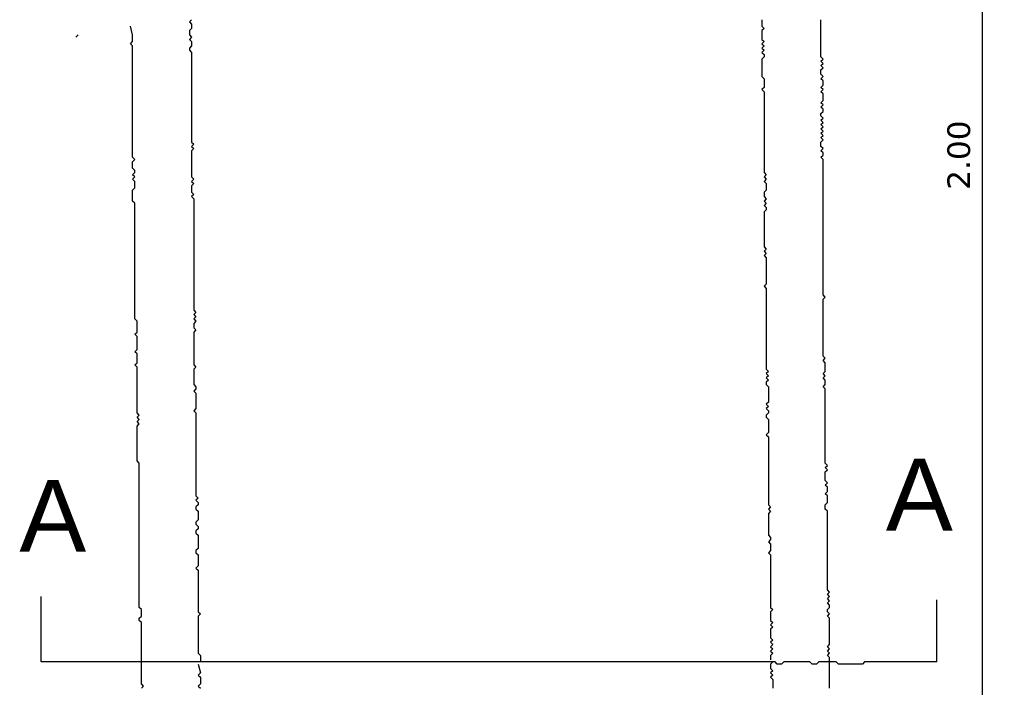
# Model space of a CAD drawing. Header units: metres. Extents: x 3221 to 4131, y 3282 to 4239.
# Tile 11 of 84: x 3259 to 3262.46, y 4225.18 to 4227.53. Entities that reach past the tile are written whole.
import ezdxf

# ---------------------------------------------------------------- set-up
doc = ezdxf.new("R2010")
doc.units = ezdxf.units.M
doc.layers.add('Cotas', color=7, linetype='Continuous')
doc.styles.get("Standard").update_dxf_attribs({"font": 'arial.ttf'})
doc.styles.add('verdana', font='verdana.ttf')
doc.dimstyles.new('ISO', dxfattribs={"dimtxt": 0.08, "dimasz": 0.06, "dimexe": 0.1, "dimexo": 0.1, "dimgap": 0.04, "dimtad": 1, "dimzin": 1, "dimdsep": 46, "dimtxsty": 'verdana', "dimblk1": 'PAB', "dimblk2": 'PAB', "dimsah": 1, "dimcen": 0, "dimse1": 1, "dimse2": 1, "dimclrd": 7, "dimclre": 8, "dimclrt": 7, "dimadec": 0, "dimazin": 0, "dimtfac": 1, "dimtix": 1, "dimtmove": 0, "dimatfit": 3, "dimldrblk": 'PAB', "dimfxl": 0.1, "dimtvp": 1, "dimtolj": 1, "dimtzin": 1, "dimarcsym": 0})

# ---------------------------------------------------------------- blocks, each defined once
blk = doc.blocks.new('PAB')
at = {"layer": 'Cotas'}
for p, q in [((0, 1.3), (0, -1.3)), ((-1.3, 0), (1.3, 0))]:
    blk.add_line(p, q, dxfattribs=at)
at = {"layer": 'Cotas', "const_width": 0.6}
blk.add_lwpolyline([(-0.3, 0, 1), (0.3, 0, 1)], format="xyb", close=True, dxfattribs=at)
blk = doc.blocks.new('*D1209')
at = {"color": 7, "lineweight": -2, "transparency": 16777216}
blk.add_line((3262.385, 4230.116), (3262.385, 4223.9899), dxfattribs=at)
at = {"layer": 'Defpoints', "color": 0, "transparency": 16777216}
for p in [(3261.7712, 4230.176), (3261.8635, 4223.9299), (3262.385, 4223.9299)]:
    blk.add_point(p, dxfattribs=at)
at = {"color": 7, "lineweight": -2, "transparency": 16777216, "xscale": 0.06, "yscale": 0.06, "zscale": 0.06}
for p, rotation in [((3262.385, 4230.176), 90), ((3262.385, 4223.9299), 270)]:
    blk.add_blockref('PAB', p, dxfattribs=dict(at, rotation=rotation))
at = {"color": 7, "transparency": 16777216, "insert": (3262.3033, 4227.053), "char_height": 0.08, "attachment_point": 5, "rotation": 90, "style": 'verdana'}
blk.add_mtext('\\A1;2.00', dxfattribs=at)

msp = doc.modelspace()

# ---------------------------------------------------------------- linework, layer by layer
for p, q in [((3259.0725, 4225.2683), (3259.0725, 4225.499)), ((3262.225, 4225.2683), (3262.225, 4225.4868)), ((3261.652, 4225.2683), (3259.0725, 4225.2683))]:
    msp.add_line(p, q)
for points in [[(3259.602, 4227.5299), (3259.5943, 4227.5222), (3259.602, 4227.5145), (3259.602, 4227.5068), (3259.602, 4227.4991), (3259.5943, 4227.4914), (3259.5943, 4227.4837), (3259.5943, 4227.476), (3259.602, 4227.4683), (3259.5943, 4227.4607), (3259.602, 4227.453), (3259.602, 4227.4453), (3259.602, 4227.4376), (3259.5943, 4227.4299), (3259.5943, 4227.4222), (3259.602, 4227.4145), (3259.602, 4227.4068), (3259.602, 4227.3991), (3259.602, 4227.3914), (3259.602, 4227.3837), (3259.602, 4227.376), (3259.602, 4227.3683), (3259.602, 4227.3607), (3259.602, 4227.353), (3259.602, 4227.3453), (3259.602, 4227.3376), (3259.602, 4227.3299), (3259.602, 4227.3222), (3259.602, 4227.3145), (3259.602, 4227.3068), (3259.602, 4227.2991), (3259.602, 4227.2914), (3259.602, 4227.2837), (3259.602, 4227.276), (3259.602, 4227.2683), (3259.602, 4227.2607), (3259.602, 4227.253), (3259.602, 4227.2453), (3259.602, 4227.2376), (3259.602, 4227.2299), (3259.602, 4227.2222), (3259.602, 4227.2145), (3259.602, 4227.2068), (3259.602, 4227.1991), (3259.602, 4227.1914), (3259.602, 4227.1837), (3259.602, 4227.176), (3259.602, 4227.1683), (3259.602, 4227.1607), (3259.602, 4227.153), (3259.602, 4227.1453), (3259.602, 4227.1376), (3259.602, 4227.1299), (3259.602, 4227.1222), (3259.602, 4227.1145), (3259.602, 4227.1068), (3259.602, 4227.0991), (3259.6096, 4227.0914), (3259.602, 4227.0837), (3259.6096, 4227.076), (3259.602, 4227.0683), (3259.602, 4227.0607), (3259.602, 4227.053), (3259.602, 4227.0453), (3259.602, 4227.0376), (3259.602, 4227.0299), (3259.602, 4227.0222), (3259.602, 4227.0145), (3259.602, 4227.0068), (3259.602, 4226.9991), (3259.602, 4226.9914), (3259.602, 4226.9837), (3259.602, 4226.976), (3259.6096, 4226.9683), (3259.602, 4226.9607), (3259.6096, 4226.953), (3259.602, 4226.9453), (3259.602, 4226.9376), (3259.602, 4226.9299), (3259.602, 4226.9222), (3259.6096, 4226.9145), (3259.602, 4226.9068), (3259.6096, 4226.8991), (3259.6096, 4226.8914), (3259.6096, 4226.8837), (3259.6096, 4226.876), (3259.6096, 4226.8683), (3259.6096, 4226.8607), (3259.6096, 4226.853), (3259.6096, 4226.8453), (3259.6096, 4226.8376), (3259.6096, 4226.8299), (3259.6096, 4226.8222), (3259.6096, 4226.8145), (3259.6096, 4226.8068), (3259.6096, 4226.7991), (3259.6096, 4226.7914), (3259.6096, 4226.7837), (3259.6096, 4226.776), (3259.6096, 4226.7683), (3259.6096, 4226.7607), (3259.6096, 4226.753), (3259.6096, 4226.7453), (3259.6096, 4226.7376), (3259.6096, 4226.7299), (3259.6096, 4226.7222), (3259.6096, 4226.7145), (3259.6096, 4226.7068), (3259.6096, 4226.6991), (3259.6096, 4226.6914), (3259.6096, 4226.6837), (3259.6096, 4226.676), (3259.6096, 4226.6683), (3259.6096, 4226.6607), (3259.6096, 4226.653), (3259.6096, 4226.6453), (3259.6096, 4226.6376), (3259.6096, 4226.6299), (3259.6096, 4226.6222), (3259.6096, 4226.6145), (3259.6096, 4226.6068), (3259.6096, 4226.5991), (3259.6096, 4226.5914), (3259.6096, 4226.5837), (3259.6096, 4226.576), (3259.6096, 4226.5683), (3259.6096, 4226.5607), (3259.6096, 4226.553), (3259.6096, 4226.5453), (3259.6096, 4226.5376), (3259.6096, 4226.5299), (3259.6096, 4226.5222), (3259.6096, 4226.5145), (3259.6096, 4226.5068), (3259.6173, 4226.4991), (3259.6096, 4226.4914), (3259.6173, 4226.4837), (3259.6096, 4226.476), (3259.6173, 4226.4683), (3259.6096, 4226.4607), (3259.6096, 4226.453), (3259.6096, 4226.4453), (3259.6173, 4226.4376), (3259.6096, 4226.4299), (3259.6096, 4226.4222), (3259.6096, 4226.4145), (3259.6096, 4226.4068), (3259.6096, 4226.3991), (3259.6096, 4226.3914), (3259.6096, 4226.3837), (3259.6096, 4226.376), (3259.6096, 4226.3683), (3259.6096, 4226.3607), (3259.6096, 4226.353), (3259.6096, 4226.3453), (3259.6096, 4226.3376), (3259.6096, 4226.3299), (3259.6096, 4226.3222), (3259.6096, 4226.3145), (3259.6173, 4226.3068), (3259.6096, 4226.2991), (3259.6096, 4226.2914), (3259.6096, 4226.2837), (3259.6096, 4226.276), (3259.6096, 4226.2683), (3259.6096, 4226.2607), (3259.6096, 4226.253), (3259.6096, 4226.2453), (3259.6173, 4226.2376), (3259.6173, 4226.2299), (3259.6096, 4226.2222), (3259.6173, 4226.2145), (3259.6173, 4226.2068), (3259.6173, 4226.1991), (3259.6173, 4226.1914), (3259.6173, 4226.1837), (3259.6173, 4226.176), (3259.6173, 4226.1683), (3259.6173, 4226.1607), (3259.6096, 4226.153), (3259.6173, 4226.1453), (3259.6173, 4226.1376), (3259.6173, 4226.1299), (3259.6173, 4226.1222), (3259.6173, 4226.1145), (3259.6173, 4226.1068), (3259.6173, 4226.0991), (3259.6173, 4226.0914), (3259.6173, 4226.0837), (3259.6173, 4226.076), (3259.6173, 4226.0683), (3259.6173, 4226.0607), (3259.6173, 4226.053), (3259.6173, 4226.0453), (3259.6173, 4226.0376), (3259.6173, 4226.0299), (3259.6173, 4226.0222), (3259.6173, 4226.0145), (3259.6173, 4226.0068), (3259.6173, 4225.9991), (3259.6173, 4225.9914), (3259.6173, 4225.9837), (3259.6173, 4225.976), (3259.6173, 4225.9683), (3259.6173, 4225.9607), (3259.6173, 4225.953), (3259.6173, 4225.9453), (3259.6173, 4225.9376), (3259.6173, 4225.9299), (3259.6173, 4225.9222), (3259.6173, 4225.9145), (3259.6173, 4225.9068), (3259.6173, 4225.8991), (3259.6173, 4225.8914), (3259.6173, 4225.8837), (3259.6173, 4225.876), (3259.6173, 4225.8683), (3259.6173, 4225.8607), (3259.6173, 4225.853), (3259.625, 4225.8453), (3259.6173, 4225.8376), (3259.625, 4225.8299), (3259.625, 4225.8222), (3259.6173, 4225.8145), (3259.6173, 4225.8068), (3259.625, 4225.7991), (3259.625, 4225.7914), (3259.625, 4225.7837), (3259.625, 4225.776), (3259.625, 4225.7683), (3259.6173, 4225.7607), (3259.6173, 4225.753), (3259.625, 4225.7453), (3259.625, 4225.7376), (3259.6173, 4225.7299), (3259.6173, 4225.7222), (3259.625, 4225.7145), (3259.625, 4225.7068), (3259.625, 4225.6991), (3259.625, 4225.6914), (3259.625, 4225.6837), (3259.625, 4225.676), (3259.625, 4225.6683), (3259.6173, 4225.6607), (3259.6173, 4225.653), (3259.625, 4225.6453), (3259.625, 4225.6376), (3259.625, 4225.6299), (3259.625, 4225.6222), (3259.625, 4225.6145), (3259.625, 4225.6068), (3259.6173, 4225.5991), (3259.625, 4225.5914), (3259.625, 4225.5837), (3259.625, 4225.576), (3259.625, 4225.5683), (3259.625, 4225.5607), (3259.625, 4225.553), (3259.625, 4225.5453), (3259.625, 4225.5376), (3259.625, 4225.5299), (3259.625, 4225.5222), (3259.625, 4225.5145), (3259.625, 4225.5068), (3259.625, 4225.4991), (3259.625, 4225.4914), (3259.625, 4225.4837), (3259.625, 4225.476), (3259.625, 4225.4683), (3259.625, 4225.4607), (3259.625, 4225.453), (3259.625, 4225.4453), (3259.6327, 4225.4376), (3259.625, 4225.4299), (3259.625, 4225.4222), (3259.625, 4225.4145), (3259.625, 4225.4068), (3259.625, 4225.3991), (3259.625, 4225.3914), (3259.625, 4225.3837), (3259.625, 4225.376), (3259.625, 4225.3683), (3259.625, 4225.3607), (3259.625, 4225.353), (3259.625, 4225.3453), (3259.625, 4225.3376), (3259.625, 4225.3299), (3259.625, 4225.3222), (3259.625, 4225.3145), (3259.625, 4225.3068), (3259.625, 4225.2991), (3259.6327, 4225.2914), (3259.6327, 4225.2837), (3259.6327, 4225.276), (3259.6327, 4225.2683)], [(3261.6096, 4227.5299), (3261.6096, 4227.5222), (3261.6096, 4227.5145), (3261.6096, 4227.5068), (3261.6173, 4227.4991), (3261.6096, 4227.4914), (3261.6096, 4227.4837), (3261.6096, 4227.476), (3261.6096, 4227.4683), (3261.6096, 4227.4607), (3261.6173, 4227.453), (3261.6096, 4227.4453), (3261.6173, 4227.4376), (3261.6096, 4227.4299), (3261.6173, 4227.4222), (3261.6096, 4227.4145), (3261.6173, 4227.4068), (3261.6173, 4227.3991), (3261.6096, 4227.3914), (3261.6096, 4227.3837), (3261.6096, 4227.376), (3261.6096, 4227.3683), (3261.6096, 4227.3607), (3261.6096, 4227.353), (3261.6096, 4227.3453), (3261.6096, 4227.3376), (3261.6096, 4227.3299), (3261.6173, 4227.3222), (3261.6173, 4227.3145), (3261.6173, 4227.3068), (3261.6173, 4227.2991), (3261.6173, 4227.2914), (3261.6096, 4227.2837), (3261.6173, 4227.276), (3261.6173, 4227.2683), (3261.6173, 4227.2607), (3261.6173, 4227.253), (3261.6173, 4227.2453), (3261.6173, 4227.2376), (3261.6173, 4227.2299), (3261.6173, 4227.2222), (3261.6173, 4227.2145), (3261.6173, 4227.2068), (3261.6173, 4227.1991), (3261.6173, 4227.1914), (3261.6173, 4227.1837), (3261.6173, 4227.176), (3261.6173, 4227.1683), (3261.6173, 4227.1607), (3261.6173, 4227.153), (3261.6173, 4227.1453), (3261.6173, 4227.1376), (3261.6173, 4227.1299), (3261.6173, 4227.1222), (3261.6173, 4227.1145), (3261.6173, 4227.1068), (3261.6173, 4227.0991), (3261.6173, 4227.0914), (3261.6173, 4227.0837), (3261.6173, 4227.076), (3261.6173, 4227.0683), (3261.6173, 4227.0607), (3261.6173, 4227.053), (3261.6173, 4227.0453), (3261.6173, 4227.0376), (3261.6173, 4227.0299), (3261.6173, 4227.0222), (3261.6173, 4227.0145), (3261.6173, 4227.0068), (3261.6173, 4226.9991), (3261.6173, 4226.9914), (3261.625, 4226.9837), (3261.6173, 4226.976), (3261.625, 4226.9683), (3261.6173, 4226.9607), (3261.625, 4226.953), (3261.625, 4226.9453), (3261.625, 4226.9376), (3261.625, 4226.9299), (3261.6173, 4226.9222), (3261.6173, 4226.9145), (3261.6173, 4226.9068), (3261.625, 4226.8991), (3261.6173, 4226.8914), (3261.625, 4226.8837), (3261.6173, 4226.876), (3261.625, 4226.8683), (3261.625, 4226.8607), (3261.6173, 4226.853), (3261.6173, 4226.8453), (3261.6173, 4226.8376), (3261.6173, 4226.8299), (3261.6173, 4226.8222), (3261.6173, 4226.8145), (3261.6173, 4226.8068), (3261.6173, 4226.7991), (3261.6173, 4226.7914), (3261.6173, 4226.7837), (3261.6173, 4226.776), (3261.6173, 4226.7683), (3261.6173, 4226.7607), (3261.6173, 4226.753), (3261.6173, 4226.7453), (3261.6173, 4226.7376), (3261.6173, 4226.7299), (3261.625, 4226.7222), (3261.6173, 4226.7145), (3261.625, 4226.7068), (3261.6173, 4226.6991), (3261.625, 4226.6914), (3261.625, 4226.6837), (3261.625, 4226.676), (3261.625, 4226.6683), (3261.625, 4226.6607), (3261.625, 4226.653), (3261.625, 4226.6453), (3261.625, 4226.6376), (3261.625, 4226.6299), (3261.625, 4226.6222), (3261.625, 4226.6145), (3261.625, 4226.6068), (3261.625, 4226.5991), (3261.6173, 4226.5914), (3261.625, 4226.5837), (3261.625, 4226.576), (3261.625, 4226.5683), (3261.625, 4226.5607), (3261.625, 4226.553), (3261.625, 4226.5453), (3261.625, 4226.5376), (3261.625, 4226.5299), (3261.625, 4226.5222), (3261.625, 4226.5145), (3261.625, 4226.5068), (3261.625, 4226.4991), (3261.625, 4226.4914), (3261.625, 4226.4837), (3261.625, 4226.476), (3261.625, 4226.4683), (3261.625, 4226.4607), (3261.625, 4226.453), (3261.625, 4226.4453), (3261.625, 4226.4376), (3261.625, 4226.4299), (3261.625, 4226.4222), (3261.625, 4226.4145), (3261.625, 4226.4068), (3261.625, 4226.3991), (3261.625, 4226.3914), (3261.625, 4226.3837), (3261.625, 4226.376), (3261.625, 4226.3683), (3261.625, 4226.3607), (3261.625, 4226.353), (3261.625, 4226.3453), (3261.625, 4226.3376), (3261.625, 4226.3299), (3261.625, 4226.3222), (3261.625, 4226.3145), (3261.625, 4226.3068), (3261.625, 4226.2991), (3261.6327, 4226.2914), (3261.625, 4226.2837), (3261.6327, 4226.276), (3261.625, 4226.2683), (3261.6327, 4226.2607), (3261.625, 4226.253), (3261.625, 4226.2453), (3261.6327, 4226.2376), (3261.6327, 4226.2299), (3261.6327, 4226.2222), (3261.6327, 4226.2145), (3261.6327, 4226.2068), (3261.6327, 4226.1991), (3261.6327, 4226.1914), (3261.6327, 4226.1837), (3261.625, 4226.176), (3261.6327, 4226.1683), (3261.625, 4226.1607), (3261.6327, 4226.153), (3261.6327, 4226.1453), (3261.625, 4226.1376), (3261.625, 4226.1299), (3261.6327, 4226.1222), (3261.6327, 4226.1145), (3261.6327, 4226.1068), (3261.6327, 4226.0991), (3261.6327, 4226.0914), (3261.6327, 4226.0837), (3261.6327, 4226.076), (3261.625, 4226.0683), (3261.6327, 4226.0607), (3261.6327, 4226.053), (3261.6327, 4226.0453), (3261.6327, 4226.0376), (3261.6327, 4226.0299), (3261.6327, 4226.0222), (3261.6327, 4226.0145), (3261.6327, 4226.0068), (3261.6327, 4225.9991), (3261.6327, 4225.9914), (3261.6327, 4225.9837), (3261.6327, 4225.976), (3261.6327, 4225.9683), (3261.6327, 4225.9607), (3261.6327, 4225.953), (3261.6327, 4225.9453), (3261.6327, 4225.9376), (3261.6327, 4225.9299), (3261.6327, 4225.9222), (3261.6327, 4225.9145), (3261.6327, 4225.9068), (3261.6327, 4225.8991), (3261.6327, 4225.8914), (3261.6327, 4225.8837), (3261.6327, 4225.876), (3261.6327, 4225.8683), (3261.6327, 4225.8607), (3261.6327, 4225.853), (3261.6327, 4225.8453), (3261.6327, 4225.8376), (3261.6327, 4225.8299), (3261.6327, 4225.8222), (3261.6404, 4225.8145), (3261.6327, 4225.8068), (3261.6404, 4225.7991), (3261.6327, 4225.7914), (3261.6327, 4225.7837), (3261.6327, 4225.776), (3261.6327, 4225.7683), (3261.6327, 4225.7607), (3261.6327, 4225.753), (3261.6327, 4225.7453), (3261.6327, 4225.7376), (3261.6327, 4225.7299), (3261.6327, 4225.7222), (3261.6327, 4225.7145), (3261.6404, 4225.7068), (3261.6404, 4225.6991), (3261.6327, 4225.6914), (3261.6404, 4225.6837), (3261.6404, 4225.676), (3261.6404, 4225.6683), (3261.6404, 4225.6607), (3261.6327, 4225.653), (3261.6404, 4225.6453), (3261.6404, 4225.6376), (3261.6404, 4225.6299), (3261.6404, 4225.6222), (3261.6404, 4225.6145), (3261.6404, 4225.6068), (3261.6404, 4225.5991), (3261.6404, 4225.5914), (3261.6404, 4225.5837), (3261.6404, 4225.576), (3261.6404, 4225.5683), (3261.6404, 4225.5607), (3261.6404, 4225.553), (3261.6404, 4225.5453), (3261.6404, 4225.5376), (3261.6404, 4225.5299), (3261.6404, 4225.5222), (3261.6404, 4225.5145), (3261.6404, 4225.5068), (3261.6404, 4225.4991), (3261.6404, 4225.4914), (3261.6404, 4225.4837), (3261.6404, 4225.476), (3261.6404, 4225.4683), (3261.6404, 4225.4607), (3261.6481, 4225.453), (3261.6404, 4225.4453), (3261.6404, 4225.4376), (3261.6404, 4225.4299), (3261.6404, 4225.4222), (3261.6404, 4225.4145), (3261.6481, 4225.4068), (3261.6404, 4225.3991), (3261.6481, 4225.3914), (3261.6404, 4225.3837), (3261.6404, 4225.376), (3261.6404, 4225.3683), (3261.6404, 4225.3607), (3261.6404, 4225.353), (3261.6481, 4225.3453), (3261.6404, 4225.3376), (3261.6481, 4225.3299), (3261.6404, 4225.3222), (3261.6481, 4225.3145), (3261.6404, 4225.3068), (3261.6481, 4225.2991), (3261.6404, 4225.2914), (3261.6404, 4225.276)], [(3261.8481, 4225.176), (3261.8481, 4225.1837), (3261.8481, 4225.1914), (3261.8481, 4225.1991), (3261.8481, 4225.2068), (3261.8481, 4225.2145), (3261.8481, 4225.2222), (3261.8481, 4225.2299), (3261.8481, 4225.2376), (3261.8481, 4225.2453), (3261.8481, 4225.253), (3261.8481, 4225.2607), (3261.8481, 4225.2683), (3261.8481, 4225.276), (3261.8481, 4225.2837), (3261.8404, 4225.2914), (3261.8481, 4225.2991), (3261.8404, 4225.3068), (3261.8481, 4225.3145), (3261.8404, 4225.3222), (3261.8481, 4225.3299), (3261.8481, 4225.3376), (3261.8481, 4225.3453), (3261.8481, 4225.353), (3261.8481, 4225.3607), (3261.8481, 4225.3683), (3261.8481, 4225.376), (3261.8481, 4225.3837), (3261.8481, 4225.3914), (3261.8481, 4225.3991), (3261.8481, 4225.4068), (3261.8481, 4225.4145), (3261.8481, 4225.4222), (3261.8404, 4225.4299), (3261.8481, 4225.4376), (3261.8404, 4225.4453), (3261.8404, 4225.453), (3261.8481, 4225.4607), (3261.8481, 4225.4683), (3261.8404, 4225.476), (3261.8481, 4225.4837), (3261.8404, 4225.4914), (3261.8481, 4225.4991), (3261.8404, 4225.5068), (3261.8481, 4225.5145), (3261.8404, 4225.5222), (3261.8404, 4225.5299), (3261.8404, 4225.5376), (3261.8404, 4225.5453), (3261.8404, 4225.553), (3261.8404, 4225.5607), (3261.8404, 4225.5683), (3261.8404, 4225.576), (3261.8404, 4225.5837), (3261.8404, 4225.5914), (3261.8404, 4225.5991), (3261.8404, 4225.6068), (3261.8404, 4225.6145), (3261.8404, 4225.6222), (3261.8404, 4225.6299), (3261.8404, 4225.6376), (3261.8404, 4225.6453), (3261.8404, 4225.653), (3261.8404, 4225.6607), (3261.8404, 4225.6683), (3261.8404, 4225.676), (3261.8404, 4225.6837), (3261.8404, 4225.6914), (3261.8404, 4225.6991), (3261.8404, 4225.7068), (3261.8404, 4225.7145), (3261.8404, 4225.7222), (3261.8404, 4225.7299), (3261.8404, 4225.7376), (3261.8404, 4225.7453), (3261.8404, 4225.753), (3261.8404, 4225.7607), (3261.8404, 4225.7683), (3261.8404, 4225.776), (3261.8404, 4225.7837), (3261.8404, 4225.7914), (3261.8404, 4225.7991), (3261.8327, 4225.8068), (3261.8327, 4225.8145), (3261.8327, 4225.8222), (3261.8404, 4225.8299), (3261.8404, 4225.8376), (3261.8404, 4225.8453), (3261.8404, 4225.853), (3261.8327, 4225.8607), (3261.8404, 4225.8683), (3261.8404, 4225.876), (3261.8404, 4225.8837), (3261.8327, 4225.8914), (3261.8404, 4225.8991), (3261.8327, 4225.9068), (3261.8327, 4225.9145), (3261.8327, 4225.9222), (3261.8327, 4225.9299), (3261.8327, 4225.9376), (3261.8404, 4225.9453), (3261.8327, 4225.953), (3261.8404, 4225.9607), (3261.8327, 4225.9683), (3261.8327, 4225.976), (3261.8327, 4225.9837), (3261.8327, 4225.9914), (3261.8327, 4225.9991), (3261.8327, 4226.0068), (3261.8327, 4226.0145), (3261.8327, 4226.0222), (3261.8327, 4226.0299), (3261.8327, 4226.0376), (3261.8327, 4226.0453), (3261.8327, 4226.053), (3261.8327, 4226.0607), (3261.8327, 4226.0683), (3261.8327, 4226.076), (3261.8327, 4226.0837), (3261.8327, 4226.0914), (3261.8327, 4226.0991), (3261.8327, 4226.1068), (3261.8327, 4226.1145), (3261.8327, 4226.1222), (3261.8327, 4226.1299), (3261.8327, 4226.1376), (3261.8327, 4226.1453), (3261.8327, 4226.153), (3261.8327, 4226.1607), (3261.8327, 4226.1683), (3261.8327, 4226.176), (3261.8327, 4226.1837), (3261.8327, 4226.1914), (3261.8327, 4226.1991), (3261.8327, 4226.2068), (3261.8327, 4226.2145), (3261.8327, 4226.2222), (3261.8327, 4226.2299), (3261.825, 4226.2376), (3261.8327, 4226.2453), (3261.8327, 4226.253), (3261.8327, 4226.2607), (3261.825, 4226.2683), (3261.8327, 4226.276), (3261.825, 4226.2837), (3261.8327, 4226.2914), (3261.8327, 4226.2991), (3261.8327, 4226.3068), (3261.8327, 4226.3145), (3261.8327, 4226.3222), (3261.825, 4226.3299), (3261.8327, 4226.3376), (3261.825, 4226.3453), (3261.825, 4226.353), (3261.825, 4226.3607), (3261.825, 4226.3683), (3261.825, 4226.376), (3261.825, 4226.3837), (3261.825, 4226.3914), (3261.825, 4226.3991), (3261.825, 4226.4068), (3261.825, 4226.4145), (3261.825, 4226.4222), (3261.825, 4226.4299), (3261.825, 4226.4376), (3261.825, 4226.4453), (3261.825, 4226.453), (3261.825, 4226.4607), (3261.825, 4226.4683), (3261.825, 4226.476), (3261.825, 4226.4837), (3261.825, 4226.4914), (3261.825, 4226.4991), (3261.825, 4226.5068), (3261.825, 4226.5145), (3261.825, 4226.5222), (3261.825, 4226.5299), (3261.825, 4226.5376), (3261.825, 4226.5453), (3261.8327, 4226.553), (3261.825, 4226.5607), (3261.825, 4226.5683), (3261.825, 4226.576), (3261.825, 4226.5837), (3261.825, 4226.5914), (3261.825, 4226.5991), (3261.825, 4226.6068), (3261.825, 4226.6145), (3261.825, 4226.6222), (3261.825, 4226.6299), (3261.825, 4226.6376), (3261.825, 4226.6453), (3261.825, 4226.653), (3261.825, 4226.6607), (3261.825, 4226.6683), (3261.825, 4226.676), (3261.825, 4226.6837), (3261.825, 4226.6914), (3261.825, 4226.6991), (3261.825, 4226.7068), (3261.825, 4226.7145), (3261.825, 4226.7222), (3261.825, 4226.7299), (3261.825, 4226.7376), (3261.825, 4226.7453), (3261.825, 4226.753), (3261.825, 4226.7607), (3261.825, 4226.7683), (3261.825, 4226.776), (3261.825, 4226.7837), (3261.825, 4226.7914), (3261.825, 4226.7991), (3261.825, 4226.8068), (3261.825, 4226.8145), (3261.825, 4226.8222), (3261.825, 4226.8299), (3261.825, 4226.8376), (3261.825, 4226.8453), (3261.825, 4226.853), (3261.825, 4226.8607), (3261.825, 4226.8683), (3261.825, 4226.876), (3261.825, 4226.8837), (3261.825, 4226.8914), (3261.825, 4226.8991), (3261.825, 4226.9068), (3261.825, 4226.9145), (3261.825, 4226.9222), (3261.825, 4226.9299), (3261.825, 4226.9376), (3261.825, 4226.9453), (3261.825, 4226.953), (3261.825, 4226.9607), (3261.825, 4226.9683), (3261.825, 4226.976), (3261.825, 4226.9837), (3261.825, 4226.9914), (3261.825, 4226.9991), (3261.825, 4227.0068), (3261.825, 4227.0145), (3261.825, 4227.0222), (3261.825, 4227.0299), (3261.825, 4227.0376), (3261.8173, 4227.0453), (3261.825, 4227.053), (3261.825, 4227.0607), (3261.8173, 4227.0683), (3261.825, 4227.076), (3261.8173, 4227.0837), (3261.8173, 4227.0914), (3261.8173, 4227.0991), (3261.825, 4227.1068), (3261.8173, 4227.1145), (3261.825, 4227.1222), (3261.8173, 4227.1299), (3261.825, 4227.1376), (3261.8173, 4227.1453), (3261.825, 4227.153), (3261.8173, 4227.1607), (3261.825, 4227.1683), (3261.8173, 4227.176), (3261.825, 4227.1837), (3261.8173, 4227.1914), (3261.8173, 4227.1991), (3261.825, 4227.2068), (3261.825, 4227.2145), (3261.8173, 4227.2222), (3261.825, 4227.2299), (3261.8173, 4227.2376), (3261.825, 4227.2453), (3261.825, 4227.253), (3261.825, 4227.2607), (3261.825, 4227.2683), (3261.8173, 4227.276), (3261.825, 4227.2837), (3261.8173, 4227.2914), (3261.825, 4227.2991), (3261.825, 4227.3068), (3261.825, 4227.3145), (3261.8173, 4227.3222), (3261.825, 4227.3299), (3261.8173, 4227.3376), (3261.8173, 4227.3453), (3261.8173, 4227.353), (3261.825, 4227.3607), (3261.8173, 4227.3683), (3261.825, 4227.376), (3261.8173, 4227.3837), (3261.825, 4227.3914), (3261.8173, 4227.3991), (3261.8173, 4227.4068), (3261.8173, 4227.4145), (3261.8173, 4227.4222), (3261.8173, 4227.4299), (3261.8173, 4227.4376), (3261.8173, 4227.4453), (3261.8173, 4227.453), (3261.8173, 4227.4607), (3261.8173, 4227.4683), (3261.8173, 4227.476), (3261.8173, 4227.4837), (3261.8173, 4227.4914), (3261.8173, 4227.4991), (3261.8173, 4227.5068), (3261.8173, 4227.5145), (3261.8173, 4227.5222), (3261.8173, 4227.5299)], [(3259.425, 4225.176), (3259.4327, 4225.1837), (3259.425, 4225.1914), (3259.425, 4225.1991), (3259.425, 4225.2068), (3259.425, 4225.2145), (3259.425, 4225.2222), (3259.425, 4225.2299), (3259.425, 4225.2376), (3259.425, 4225.2453), (3259.425, 4225.253), (3259.425, 4225.2607), (3259.425, 4225.2683), (3259.425, 4225.276), (3259.425, 4225.2837), (3259.425, 4225.2914), (3259.425, 4225.2991), (3259.425, 4225.3068), (3259.425, 4225.3145), (3259.425, 4225.3222), (3259.425, 4225.3299), (3259.425, 4225.3376), (3259.425, 4225.3453), (3259.425, 4225.353), (3259.425, 4225.3607), (3259.425, 4225.3683), (3259.425, 4225.376), (3259.425, 4225.3837), (3259.425, 4225.3914), (3259.425, 4225.3991), (3259.425, 4225.4068), (3259.4173, 4225.4145), (3259.4173, 4225.4222), (3259.425, 4225.4299), (3259.425, 4225.4376), (3259.425, 4225.4453), (3259.425, 4225.453), (3259.4173, 4225.4607), (3259.4173, 4225.4683), (3259.4173, 4225.476), (3259.4173, 4225.4837), (3259.4173, 4225.4914), (3259.4173, 4225.4991), (3259.4173, 4225.5068), (3259.4173, 4225.5145), (3259.4173, 4225.5222), (3259.4173, 4225.5299), (3259.4173, 4225.5376), (3259.4173, 4225.5453), (3259.4173, 4225.553), (3259.4173, 4225.5607), (3259.4173, 4225.5683), (3259.4173, 4225.576), (3259.4173, 4225.5837), (3259.4173, 4225.5914), (3259.4173, 4225.5991), (3259.4173, 4225.6068), (3259.4173, 4225.6145), (3259.4173, 4225.6222), (3259.4173, 4225.6299), (3259.4173, 4225.6376), (3259.4173, 4225.6453), (3259.4173, 4225.653), (3259.4173, 4225.6607), (3259.4173, 4225.6683), (3259.4173, 4225.676), (3259.4173, 4225.6837), (3259.4173, 4225.6914), (3259.4173, 4225.6991), (3259.4173, 4225.7068), (3259.4173, 4225.7145), (3259.4173, 4225.7222), (3259.4173, 4225.7299), (3259.4173, 4225.7376), (3259.4173, 4225.7453), (3259.4173, 4225.753), (3259.4173, 4225.7607), (3259.4173, 4225.7683), (3259.4173, 4225.776), (3259.4173, 4225.7837), (3259.4173, 4225.7914), (3259.4173, 4225.7991), (3259.4173, 4225.8068), (3259.4173, 4225.8145), (3259.4173, 4225.8222), (3259.4173, 4225.8299), (3259.4173, 4225.8376), (3259.4173, 4225.8453), (3259.4173, 4225.853), (3259.4173, 4225.8607), (3259.4173, 4225.8683), (3259.4173, 4225.876), (3259.4173, 4225.8837), (3259.4173, 4225.8914), (3259.4173, 4225.8991), (3259.4173, 4225.9068), (3259.4173, 4225.9145), (3259.4173, 4225.9222), (3259.4173, 4225.9299), (3259.4173, 4225.9376), (3259.4173, 4225.9453), (3259.4173, 4225.953), (3259.4173, 4225.9607), (3259.4173, 4225.9683), (3259.4096, 4225.976), (3259.4096, 4225.9837), (3259.4096, 4225.9914), (3259.4096, 4225.9991), (3259.4096, 4226.0068), (3259.4096, 4226.0145), (3259.4096, 4226.0222), (3259.4096, 4226.0299), (3259.4096, 4226.0376), (3259.4096, 4226.0453), (3259.4096, 4226.053), (3259.4096, 4226.0607), (3259.4096, 4226.0683), (3259.4096, 4226.076), (3259.4096, 4226.0837), (3259.4096, 4226.0914), (3259.4096, 4226.0991), (3259.4173, 4226.1068), (3259.4096, 4226.1145), (3259.4173, 4226.1222), (3259.4096, 4226.1299), (3259.4173, 4226.1376), (3259.4096, 4226.1453), (3259.4096, 4226.153), (3259.4096, 4226.1607), (3259.4096, 4226.1683), (3259.4096, 4226.176), (3259.4096, 4226.1837), (3259.4096, 4226.1914), (3259.4096, 4226.1991), (3259.4096, 4226.2068), (3259.4096, 4226.2145), (3259.4096, 4226.2222), (3259.4096, 4226.2299), (3259.4096, 4226.2376), (3259.4096, 4226.2453), (3259.4096, 4226.253), (3259.4096, 4226.2607), (3259.4096, 4226.2683), (3259.4096, 4226.276), (3259.4096, 4226.2837), (3259.4096, 4226.2914), (3259.4096, 4226.2991), (3259.4096, 4226.3068), (3259.402, 4226.3145), (3259.4096, 4226.3222), (3259.4096, 4226.3299), (3259.4096, 4226.3376), (3259.4096, 4226.3453), (3259.4096, 4226.353), (3259.402, 4226.3607), (3259.4096, 4226.3683), (3259.4096, 4226.376), (3259.4096, 4226.3837), (3259.4096, 4226.3914), (3259.4096, 4226.3991), (3259.4096, 4226.4068), (3259.4096, 4226.4145), (3259.402, 4226.4222), (3259.4096, 4226.4299), (3259.4096, 4226.4376), (3259.4096, 4226.4453), (3259.4096, 4226.453), (3259.4096, 4226.4607), (3259.4096, 4226.4683), (3259.402, 4226.476), (3259.402, 4226.4837), (3259.402, 4226.4914), (3259.402, 4226.4991), (3259.402, 4226.5068), (3259.402, 4226.5145), (3259.402, 4226.5222), (3259.402, 4226.5299), (3259.402, 4226.5376), (3259.402, 4226.5453), (3259.402, 4226.553), (3259.402, 4226.5607), (3259.402, 4226.5683), (3259.402, 4226.576), (3259.402, 4226.5837), (3259.402, 4226.5914), (3259.402, 4226.5991), (3259.402, 4226.6068), (3259.402, 4226.6145), (3259.402, 4226.6222), (3259.402, 4226.6299), (3259.402, 4226.6376), (3259.402, 4226.6453), (3259.402, 4226.653), (3259.402, 4226.6607), (3259.402, 4226.6683), (3259.402, 4226.676), (3259.402, 4226.6837), (3259.402, 4226.6914), (3259.402, 4226.6991), (3259.402, 4226.7068), (3259.402, 4226.7145), (3259.402, 4226.7222), (3259.402, 4226.7299), (3259.402, 4226.7376), (3259.402, 4226.7453), (3259.402, 4226.753), (3259.402, 4226.7607), (3259.402, 4226.7683), (3259.402, 4226.776), (3259.402, 4226.7837), (3259.402, 4226.7914), (3259.402, 4226.7991), (3259.402, 4226.8068), (3259.402, 4226.8145), (3259.402, 4226.8222), (3259.402, 4226.8299), (3259.402, 4226.8376), (3259.402, 4226.8453), (3259.402, 4226.853), (3259.402, 4226.8607), (3259.402, 4226.8683), (3259.402, 4226.876), (3259.402, 4226.8837), (3259.3943, 4226.8914), (3259.3943, 4226.8991), (3259.3943, 4226.9068), (3259.3943, 4226.9145), (3259.3943, 4226.9222), (3259.3943, 4226.9299), (3259.402, 4226.9376), (3259.402, 4226.9453), (3259.402, 4226.953), (3259.402, 4226.9607), (3259.3943, 4226.9683), (3259.402, 4226.976), (3259.3943, 4226.9837), (3259.402, 4226.9914), (3259.402, 4226.9991), (3259.3943, 4227.0068), (3259.3943, 4227.0145), (3259.3943, 4227.0222), (3259.3943, 4227.0299), (3259.402, 4227.0376), (3259.3943, 4227.0453), (3259.3943, 4227.053), (3259.3943, 4227.0607), (3259.3943, 4227.0683), (3259.3943, 4227.076), (3259.3943, 4227.0837), (3259.3943, 4227.0914), (3259.3943, 4227.0991), (3259.3943, 4227.1068), (3259.3943, 4227.1145), (3259.3943, 4227.1222), (3259.3943, 4227.1299), (3259.3943, 4227.1376), (3259.3943, 4227.1453), (3259.3943, 4227.153), (3259.3943, 4227.1607), (3259.3943, 4227.1683), (3259.3943, 4227.176), (3259.3943, 4227.1837), (3259.3943, 4227.1914), (3259.3943, 4227.1991), (3259.3943, 4227.2068), (3259.3943, 4227.2145), (3259.3943, 4227.2222), (3259.3943, 4227.2299), (3259.3943, 4227.2376), (3259.3943, 4227.2453), (3259.3943, 4227.253), (3259.3943, 4227.2607), (3259.3943, 4227.2683), (3259.3943, 4227.276), (3259.3943, 4227.2837), (3259.3943, 4227.2914), (3259.3943, 4227.2991), (3259.3943, 4227.3068), (3259.3943, 4227.3145), (3259.3943, 4227.3222), (3259.3943, 4227.3299), (3259.3943, 4227.3376), (3259.3943, 4227.3453), (3259.3943, 4227.353), (3259.3943, 4227.3607), (3259.3943, 4227.3683), (3259.3943, 4227.376), (3259.3943, 4227.3837), (3259.3943, 4227.3914), (3259.3943, 4227.3991), (3259.3943, 4227.4068), (3259.3943, 4227.4145), (3259.3943, 4227.4222), (3259.3943, 4227.4299), (3259.3943, 4227.4376), (3259.3866, 4227.4453), (3259.3943, 4227.453), (3259.3943, 4227.4607), (3259.3943, 4227.4683), (3259.3943, 4227.476), (3259.3866, 4227.5068)], [(3259.202, 4227.476), (3259.1943, 4227.4683)], [(3262.225, 4225.2683), (3262.1943, 4225.2683), (3262.1866, 4225.2683), (3262.1789, 4225.2683), (3262.1712, 4225.2683), (3262.1635, 4225.2683), (3262.1558, 4225.2683), (3262.1481, 4225.2683), (3262.1404, 4225.2683), (3262.1327, 4225.2683), (3262.125, 4225.2683), (3262.1173, 4225.2683), (3262.1096, 4225.2683), (3262.102, 4225.2683), (3262.0943, 4225.2683), (3262.0866, 4225.2683), (3262.0789, 4225.2683), (3262.0712, 4225.2683), (3262.0635, 4225.2683), (3262.0558, 4225.2683), (3262.0481, 4225.2683), (3262.0404, 4225.2683), (3262.0327, 4225.2683), (3262.025, 4225.2683), (3262.0173, 4225.2683), (3262.0096, 4225.2683), (3262.002, 4225.2683), (3261.9943, 4225.2683), (3261.9866, 4225.2683), (3261.9789, 4225.2683), (3261.9712, 4225.2683), (3261.9635, 4225.2607), (3261.9558, 4225.2607), (3261.9481, 4225.2607), (3261.9404, 4225.2607), (3261.9327, 4225.2607), (3261.925, 4225.2607), (3261.9173, 4225.2607), (3261.9096, 4225.2607), (3261.902, 4225.2607), (3261.8943, 4225.2607), (3261.8866, 4225.2607), (3261.8789, 4225.2607), (3261.8712, 4225.2683), (3261.8635, 4225.2683), (3261.8558, 4225.2683), (3261.8481, 4225.2683), (3261.8404, 4225.2683), (3261.8327, 4225.2683), (3261.825, 4225.2683), (3261.8173, 4225.2683), (3261.8096, 4225.2683), (3261.802, 4225.2607), (3261.7943, 4225.2607), (3261.7866, 4225.2607), (3261.7789, 4225.2683), (3261.7712, 4225.2683), (3261.7635, 4225.2683), (3261.7558, 4225.2683), (3261.7481, 4225.2683), (3261.7404, 4225.2683), (3261.7327, 4225.2683), (3261.725, 4225.2683), (3261.7173, 4225.2683), (3261.7096, 4225.2683), (3261.702, 4225.2683), (3261.6943, 4225.2683), (3261.6866, 4225.2683), (3261.6789, 4225.2607), (3261.6712, 4225.2607), (3261.6635, 4225.2607), (3261.6558, 4225.2683), (3261.6481, 4225.2683), (3261.6404, 4225.2607), (3261.6404, 4225.253), (3261.6404, 4225.2453), (3261.6481, 4225.2376), (3261.6404, 4225.2299), (3261.6481, 4225.2222), (3261.6404, 4225.2145), (3261.6481, 4225.2068), (3261.6481, 4225.1991), (3261.6481, 4225.1914), (3261.6481, 4225.1837), (3261.6481, 4225.176)], [(3259.625, 4225.2607), (3259.6327, 4225.2299), (3259.625, 4225.2222), (3259.6327, 4225.2145), (3259.6327, 4225.2068), (3259.6327, 4225.1991), (3259.6327, 4225.1914), (3259.625, 4225.1837), (3259.6327, 4225.176)]]:
    msp.add_lwpolyline(points)

# ---------------------------------------------------------------- texts
at = {"attachment_point": 1}
for s, insert, char_height in [('A ', (3262.046, 4225.9841), 0.25299), ('A', (3258.9952, 4225.9092), 0.253)]:
    msp.add_mtext_dynamic_manual_height_columns(s, width=2.52423, gutter_width=12.5, heights=[0], dxfattribs=dict(at, insert=insert, char_height=char_height))

# ---------------------------------------------------------------- dimensions: what is measured, and where the dimension line sits
at = {"color": 1}
dim = msp.add_linear_dim(base=(3262.385, 4223.9299), p1=(3261.7712, 4230.176), p2=(3261.8635, 4223.9299), angle=90, text='2.00', dimstyle='ISO', override={"dimarcsym": 2}, dxfattribs=at)
dim.commit()
dim.dimension.update_dxf_attribs({"geometry": '*D1209', "text_midpoint": (3262.3033, 4227.053)})

doc.saveas('drawing.dxf')
